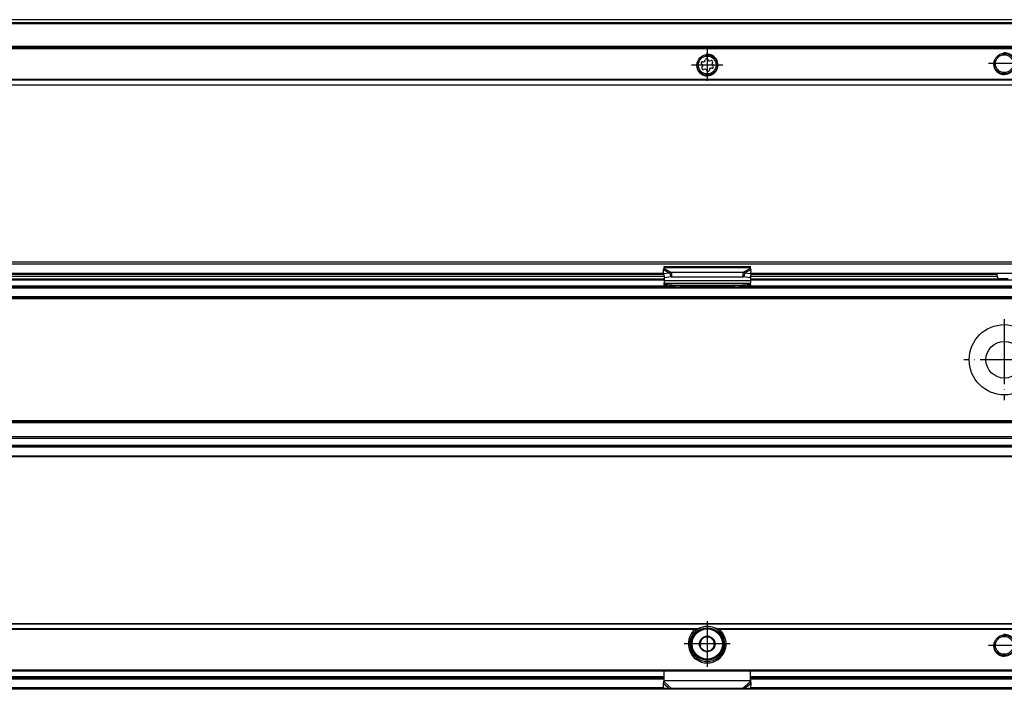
# Model space of a CAD drawing. Header units: millimetres. Extents: x -418 to 1275, y -151 to 443.
# Tile 39 of 47: x 707 to 890, y 310 to 434. Entities that reach past the tile are written whole.
import ezdxf

# ---------------------------------------------------------------- set-up
doc = ezdxf.new("R2010")
doc.units = ezdxf.units.MM
doc.linetypes.add('DOT_CENTER', pattern=[14, 12, -1, 0, -1])
doc.layers.add('1', color=7, linetype='Continuous')

# ---------------------------------------------------------------- blocks, each defined once
blk = doc.blocks.new('SOPORTE_SV2__27', base_point=(552.1, 421.37))
at = {"color": 7, "linetype": 'Continuous'}
for p, q in [((1212.1, 433.51), (567.1, 433.51)), ((1227.1, 428.37), (552.1, 428.37)), ((833.71, 425.15), (833.53, 425.34)), ((833.62, 424.64), (833.75, 424.87)), ((833.7, 425.73), (833.96, 425.73)), ((834.18, 425.9), (834.25, 426.15)), ((834.68, 426.21), (834.81, 425.98)), ((835.06, 425.88), (835.32, 425.94)), ((835.58, 425.6), (835.45, 425.37)), ((835.49, 425.09), (835.67, 424.9)), ((834.13, 424.37), (833.88, 424.3)), ((834.52, 424.03), (834.39, 424.26)), ((835.02, 424.34), (834.95, 424.09)), ((835.5, 424.51), (835.24, 424.51)), ((1227.1, 421.37), (552.1, 421.37))]:
    blk.add_line(p, q, dxfattribs=at)
at = {"color": 3, "linetype": 'Continuous'}
for p, q in [((1212.1, 433.49), (567.1, 433.49)), ((1212.1, 432.91), (567.1, 432.91)), ((1212.1, 432.73), (567.1, 432.73)), ((1227.1, 428.57), (552.1, 428.57)), ((552.1, 428.17), (1227.1, 428.17)), ((1227.1, 422.45), (552.1, 422.45)), ((1227.1, 422.31), (552.1, 422.31)), ((552.1, 421.43), (1227.1, 421.43))]:
    blk.add_line(p, q, dxfattribs=at)
at = {"color": 7, "linetype": 'Continuous'}
for centre, radius in [((834.6, 425.12), 1.9), ((834.6, 425.12), 1.65), ((889.6, 425.37), 1.9), ((889.6, 425.37), 1.65)]:
    blk.add_circle(centre, radius, dxfattribs=at)
for centre, start, end in [((833.7, 425.5), 90.5656, 223.8716), ((833.55, 424.99), 330.5656, 43.8716), ((833.96, 425.97), 270.5656, 343.8716), ((834.48, 426.09), 30.1519, 163.8716), ((835.01, 426.1), 210.1519, 283.4579), ((835.38, 425.71), 330.5656, 103.4579), ((835.65, 425.25), 150.5656, 223.8716), ((835.5, 424.74), 270.5656, 43.8716), ((833.82, 424.53), 150.5656, 283.8716), ((834.19, 424.14), 30.5656, 103.8716), ((834.72, 424.15), 210.5656, 343.8706), ((835.24, 424.27), 90.5656, 163.8706)]:
    blk.add_arc(centre, 0.233, start, end, dxfattribs=at)
at = {"layer": '1', "color": 2, "linetype": 'DOT_CENTER'}
for p, q in [((834.6, 428.02), (834.6, 422.22)), ((837.5, 425.12), (831.7, 425.12)), ((892.5, 425.37), (886.7, 425.37))]:
    blk.add_line(p, q, dxfattribs=at)
at = {"layer": '1', "color": 30, "linetype": 'Continuous'}
for centre in [(834.6, 425.12), (889.6, 425.37)]:
    blk.add_arc(centre, 2, 175, 95, dxfattribs=at)
blk = doc.blocks.new('Bottom5', base_point=(639.6, 427.44))
blk.add_blockref('SOPORTE_SV2__27', (552.1, 421.37))
blk = doc.blocks.new('SOPORTE_SV2__32', base_point=(552.1, 352.55))
at = {"color": 7, "linetype": 'Continuous'}
for p, q in [((553.4, 388.65), (1225.8, 388.65)), ((553.53, 388.3), (1225.67, 388.3)), ((622.69, 386.55), (826.51, 386.55)), ((826.51, 386.43), (826.49, 387.23)), ((827.68, 386.61), (826.51, 386.43)), ((826.6, 387.82), (842.6, 387.82)), ((826.6, 387.61), (826.6, 387.82)), ((826.6, 387.43), (826.6, 387.61)), ((827.68, 386.61), (827.79, 386.17)), ((828.01, 386.7), (828.01, 386.19)), ((841.19, 386.7), (828.01, 386.7)), ((841.19, 386.7), (841.19, 386.19)), ((841.52, 386.61), (841.41, 386.17)), ((842.69, 386.43), (841.52, 386.61)), ((842.6, 387.61), (842.6, 387.82)), ((842.6, 387.43), (842.6, 387.61)), ((842.69, 386.43), (842.71, 387.23)), ((842.69, 386.55), (888.16, 386.55)), ((888.16, 386.55), (891.04, 386.55)), ((622.6, 385.55), (826.6, 385.55)), ((826.51, 386.43), (826.69, 385.7)), ((826.6, 386.08), (826.6, 385.21)), ((826.6, 385.21), (826.6, 384.72)), ((826.6, 384.72), (842.6, 384.72)), ((826.6, 384.44), (826.6, 384.72)), ((827.87, 385.88), (826.69, 385.7)), ((827.79, 386.17), (827.87, 385.88)), ((828.01, 386.19), (828.01, 385.85)), ((841.19, 385.85), (828.01, 385.85)), ((841.19, 386.19), (841.19, 385.85)), ((841.41, 386.17), (841.33, 385.88)), ((842.51, 385.7), (841.33, 385.88)), ((842.69, 386.43), (842.51, 385.7)), ((842.6, 386.08), (842.6, 385.21)), ((842.6, 385.55), (888.91, 385.55)), ((842.6, 385.21), (842.6, 384.72)), ((842.6, 384.44), (842.6, 384.72)), ((888.29, 386.05), (888.29, 386.35)), ((890.29, 385.55), (888.91, 385.55)), ((622.6, 384.05), (826.6, 384.05)), ((826.6, 384.44), (826.6, 384.26)), ((826.6, 384.26), (826.6, 384.05)), ((826.6, 384.05), (829.36, 384.05)), ((831.6, 384.06), (828.09, 384.33)), ((828.09, 384.22), (828.09, 384.33)), ((828.09, 384.15), (829.36, 384.05)), ((829.36, 384.05), (831.6, 384.05)), ((831.6, 384.06), (831.6, 384.05)), ((837.6, 384.06), (831.6, 384.06)), ((831.6, 384.05), (837.6, 384.05)), ((841.11, 384.33), (837.6, 384.06)), ((837.6, 384.06), (837.6, 384.05)), ((837.6, 384.05), (839.84, 384.05)), ((839.84, 384.05), (841.11, 384.15)), ((839.84, 384.05), (842.6, 384.05)), ((841.11, 384.33), (841.11, 384.22)), ((842.6, 384.44), (842.6, 384.26)), ((842.6, 384.26), (842.6, 384.05)), ((842.6, 384.05), (936.6, 384.05)), ((567.1, 382.05), (1212.1, 382.05)), ((1212.1, 359.05), (567.1, 359.05)), ((1212.1, 356.27), (567.1, 356.27)), ((1212.1, 354.55), (567.1, 354.55)), ((1227.1, 352.55), (552.1, 352.55))]:
    blk.add_line(p, q, dxfattribs=at)
at = {"color": 3, "linetype": 'Continuous'}
for p, q in [((622.69, 386.6), (826.51, 386.6)), ((826.49, 387.23), (827.68, 386.61)), ((826.6, 387.61), (842.6, 387.61)), ((826.6, 387.43), (828.01, 386.7)), ((842.6, 387.43), (841.19, 386.7)), ((842.71, 387.23), (841.52, 386.61)), ((842.69, 386.6), (936.51, 386.6)), ((622.6, 386.05), (826.6, 386.05)), ((622.6, 385.35), (826.6, 385.35)), ((826.53, 386.35), (622.67, 386.35)), ((826.6, 385.21), (842.6, 385.21)), ((842.6, 386.05), (888.29, 386.05)), ((842.6, 385.35), (936.6, 385.35)), ((888.29, 386.35), (842.67, 386.35)), ((567.1, 383.85), (1212.1, 383.85)), ((622.6, 384.25), (826.6, 384.25)), ((828.09, 384.33), (841.11, 384.33)), ((828.09, 384.15), (828.09, 384.22)), ((841.11, 384.22), (841.11, 384.15)), ((842.6, 384.25), (936.6, 384.25)), ((1227.1, 381.85), (552.1, 381.85)), ((567.1, 382.25), (1212.1, 382.25)), ((1227.1, 359.25), (552.1, 359.25)), ((1212.1, 358.85), (567.1, 358.85)), ((1212.1, 355.99), (567.1, 355.99)), ((1227.1, 354.35), (552.1, 354.35)), ((1212.1, 354.67), (567.1, 354.67)), ((552.1, 352.75), (1227.1, 352.75))]:
    blk.add_line(p, q, dxfattribs=at)
at = {"color": 7, "linetype": 'Continuous'}
for radius in [6.5, 3.4]:
    blk.add_circle((889.6, 370.55), radius, dxfattribs=at)
for points, knots in [([(826.49, 387.23), (826.5, 387.25), (826.52, 387.29), (826.54, 387.34), (826.57, 387.39), (826.59, 387.42), (826.6, 387.43)], [0, 0, 0, 0, 0.0669463, 0.1234866, 0.179919, 0.233329, 0.233329, 0.233329, 0.233329]), ([(828.01, 386.7), (827.99, 386.7), (827.93, 386.69), (827.85, 386.66), (827.77, 386.64), (827.71, 386.62), (827.68, 386.61)], [0, 0, 0, 0, 0.0849289, 0.1704941, 0.2526182, 0.3435203, 0.3435203, 0.3435203, 0.3435203]), ([(841.52, 386.61), (841.49, 386.62), (841.44, 386.64), (841.35, 386.66), (841.27, 386.68), (841.21, 386.7), (841.19, 386.7)], [0, 0, 0, 0, 0.0868093, 0.1730263, 0.2556026, 0.3435203, 0.3435203, 0.3435203, 0.3435203]), ([(842.71, 387.23), (842.7, 387.24), (842.68, 387.28), (842.66, 387.34), (842.63, 387.39), (842.61, 387.42), (842.6, 387.43)], [0, 0, 0, 0, 0.0583422, 0.1234865, 0.1799189, 0.2333289, 0.2333289, 0.2333289, 0.2333289]), ([(888.29, 386.35), (888.29, 386.35), (888.29, 386.35), (888.29, 386.36), (888.29, 386.38), (888.28, 386.39), (888.28, 386.41), (888.27, 386.43), (888.27, 386.45), (888.26, 386.47), (888.25, 386.48), (888.24, 386.5), (888.22, 386.52), (888.2, 386.53), (888.19, 386.54), (888.18, 386.55), (888.17, 386.55), (888.16, 386.55), (888.16, 386.55)], [0, 0, 0, 0, 0.0032229, 0.0063371, 0.0246045, 0.045819, 0.0650328, 0.0838026, 0.1030778, 0.1217135, 0.1373314, 0.1561037, 0.1863832, 0.2138931, 0.2251504, 0.2378773, 0.2498632, 0.2594458, 0.2594458, 0.2594458, 0.2594458]), ([(828.01, 385.85), (828, 385.85), (827.98, 385.85), (827.94, 385.86), (827.9, 385.87), (827.88, 385.88), (827.87, 385.88)], [0, 0, 0, 0, 0.0383658, 0.0760959, 0.1140041, 0.1512902, 0.1512902, 0.1512902, 0.1512902]), ([(841.33, 385.88), (841.32, 385.88), (841.3, 385.87), (841.26, 385.86), (841.22, 385.85), (841.2, 385.85), (841.19, 385.85)], [0, 0, 0, 0, 0.0372861, 0.0751943, 0.1129244, 0.1512902, 0.1512902, 0.1512902, 0.1512902]), ([(888.29, 386.05), (888.29, 386.04), (888.29, 386.02), (888.29, 385.98), (888.3, 385.94), (888.3, 385.9), (888.32, 385.85), (888.34, 385.79), (888.37, 385.74), (888.41, 385.7), (888.44, 385.67), (888.5, 385.63), (888.58, 385.59), (888.68, 385.56), (888.8, 385.55), (888.87, 385.55), (888.91, 385.55)], [0, 0, 0, 0, 0.0323545, 0.0700792, 0.1074609, 0.138882, 0.2023959, 0.2686227, 0.3257328, 0.3745878, 0.425743, 0.474372, 0.5784292, 0.6876468, 0.7990082, 0.9187138, 0.9187138, 0.9187138, 0.9187138]), ([(828.09, 384.33), (827.97, 384.34), (827.72, 384.36), (827.35, 384.39), (826.97, 384.42), (826.72, 384.43), (826.6, 384.44)], [0, 0, 0, 0, 0.373701, 0.747543, 1.12115, 1.494893, 1.494893, 1.494893, 1.494893]), ([(826.6, 384.26), (826.72, 384.25), (826.97, 384.23), (827.35, 384.2), (827.72, 384.18), (827.97, 384.16), (828.09, 384.15)], [0, 0, 0, 0, 0.373697, 0.747255, 1.121052, 1.494694, 1.494694, 1.494694, 1.494694]), ([(842.6, 384.44), (842.48, 384.43), (842.23, 384.42), (841.85, 384.39), (841.48, 384.36), (841.23, 384.34), (841.11, 384.33)], [0, 0, 0, 0, 0.373742, 0.74735, 1.121191, 1.494893, 1.494893, 1.494893, 1.494893]), ([(841.11, 384.15), (841.23, 384.16), (841.48, 384.18), (841.85, 384.2), (842.23, 384.23), (842.48, 384.25), (842.6, 384.26)], [0, 0, 0, 0, 0.373642, 0.747439, 1.120997, 1.494694, 1.494694, 1.494694, 1.494694])]:
    blk.add_open_spline(points, degree=3, knots=knots, dxfattribs=at)
at = {"layer": '1', "color": 2, "linetype": 'DOT_CENTER'}
for p, q in [((889.6, 378.05), (889.6, 363.05)), ((897.1, 370.55), (882.1, 370.55))]:
    blk.add_line(p, q, dxfattribs=at)
blk = doc.blocks.new('Front7', base_point=(639.6, 370.6))
blk.add_blockref('SOPORTE_SV2__32', (552.1, 352.55))
blk = doc.blocks.new('SOPORTE_SV2__56', base_point=(552.1, 309.53))
at = {"color": 7, "linetype": 'Continuous'}
for p, q in [((1227.1, 321.67), (552.1, 321.67)), ((832.25, 320.17), (832.61, 320.17)), ((834.78, 319.35), (834.45, 319.21)), ((835.07, 319.13), (834.78, 319.35)), ((836.59, 320.17), (836.95, 320.17)), ((833.32, 317.72), (833.27, 317.36)), ((833.27, 317.36), (833.56, 317.14)), ((833.45, 318.79), (833.4, 318.43)), ((833.79, 318.93), (833.45, 318.79)), ((835.93, 318.48), (835.64, 318.7)), ((835.75, 317.05), (835.8, 317.41)), ((835.88, 318.12), (835.93, 318.48)), ((834.13, 316.71), (834.42, 316.49)), ((834.42, 316.49), (834.75, 316.63)), ((835.41, 316.91), (835.75, 317.05)), ((553.6, 312.92), (1225.6, 312.92)), ((826.6, 311.2), (826.6, 312.92)), ((842.6, 311.2), (842.6, 312.92)), ((622.6, 311.67), (826.6, 311.67)), ((826.54, 310.8), (826.49, 310.63)), ((826.51, 309.74), (826.49, 310.63)), ((826.6, 311.18), (826.6, 311.2)), ((826.6, 310.89), (826.6, 311.18)), ((842.6, 311.67), (936.6, 311.67)), ((842.6, 311.18), (842.6, 311.2)), ((842.6, 310.89), (842.6, 311.18)), ((842.71, 310.63), (842.66, 310.8)), ((842.69, 309.74), (842.71, 310.63)), ((1212.1, 309.53), (567.1, 309.53)), ((827.68, 309.61), (826.51, 309.74)), ((841.19, 309.68), (828.01, 309.68)), ((842.69, 309.74), (841.52, 309.61))]:
    blk.add_line(p, q, dxfattribs=at)
at = {"color": 3, "linetype": 'Continuous'}
for p, q in [((1227.1, 321.61), (552.1, 321.61)), ((832.61, 320.73), (616.59, 320.73)), ((832.33, 320.59), (616.87, 320.59)), ((942.61, 320.73), (836.59, 320.73)), ((942.33, 320.59), (836.87, 320.59)), ((834.96, 314.69), (834.24, 314.69)), ((553.4, 313.12), (1225.8, 313.12)), ((622.6, 311.87), (826.6, 311.87)), ((842.6, 311.87), (936.6, 311.87)), ((826.6, 311.38), (622.6, 311.38)), ((826.49, 310.63), (827.68, 309.61)), ((826.6, 311.18), (842.6, 311.18)), ((826.6, 310.89), (828.01, 309.68)), ((842.6, 310.89), (841.19, 309.68)), ((842.71, 310.63), (841.52, 309.61)), ((936.6, 311.38), (842.6, 311.38)), ((826.51, 309.82), (622.69, 309.82)), ((936.51, 309.82), (842.69, 309.82))]:
    blk.add_line(p, q, dxfattribs=at)
at = {"color": 7, "linetype": 'Continuous'}
for centre, radius in [((834.6, 317.92), 3), ((834.6, 317.92), 1.45), ((889.6, 317.67), 1.9), ((889.6, 317.67), 1.65), ((834.6, 317.92), 0.05)]:
    blk.add_circle(centre, radius, dxfattribs=at)
at = {"color": 3, "linetype": 'Continuous'}
blk.add_circle((834.6, 317.92), 2.8, dxfattribs=at)
at = {"color": 7, "linetype": 'Continuous'}
for radius, start, end in [(3.25, 112.6199, 67.3801), (3.25, 67.3801, 112.6199), (3.5, 130.3552, 49.6448), (1.3, 96.839, 128.7237), (1.3, 68.7237, 96.839), (1.3, 36.839, 68.7237), (1.3, 156.839, 188.7237), (1.3, 128.7237, 156.839), (1.3, 308.7237, 336.839), (1.3, 8.7237, 36.839), (1.3, 336.839, 8.7237), (1.3, 216.839, 248.7237), (1.3, 276.839, 308.7237)]:
    blk.add_arc((834.6, 317.92), radius, start, end, dxfattribs=at)
for points, knots in [([(832.61, 320.73), (832.67, 320.75), (832.79, 320.79), (832.98, 320.84), (833.16, 320.88), (833.29, 320.91), (833.35, 320.92)], [0, 0, 0, 0, 0.1901218, 0.3787731, 0.5718207, 0.763547, 0.763547, 0.763547, 0.763547]), ([(835.85, 320.92), (835.91, 320.91), (836.04, 320.88), (836.22, 320.84), (836.41, 320.79), (836.53, 320.75), (836.59, 320.73)], [0, 0, 0, 0, 0.1913805, 0.384016, 0.5730603, 0.7635471, 0.7635471, 0.7635471, 0.7635471]), ([(832.33, 320.59), (832.34, 320.6), (832.36, 320.61), (832.4, 320.63), (832.43, 320.65), (832.48, 320.68), (832.54, 320.71), (832.59, 320.72), (832.61, 320.73)], [0, 0, 0, 0, 0.0380214, 0.0796474, 0.1151228, 0.1585175, 0.2443337, 0.31333, 0.31333, 0.31333, 0.31333]), ([(836.59, 320.73), (836.61, 320.72), (836.66, 320.7), (836.72, 320.68), (836.77, 320.65), (836.8, 320.63), (836.84, 320.61), (836.86, 320.6), (836.87, 320.59)], [0, 0, 0, 0, 0.0793997, 0.1547809, 0.1953428, 0.2336516, 0.2787853, 0.3133325, 0.3133325, 0.3133325, 0.3133325]), ([(826.49, 310.63), (826.5, 310.65), (826.52, 310.69), (826.55, 310.76), (826.57, 310.82), (826.59, 310.87), (826.6, 310.89)], [0, 0, 0, 0, 0.0660342, 0.1356749, 0.2077706, 0.2833141, 0.2833141, 0.2833141, 0.2833141]), ([(826.54, 310.8), (826.55, 310.84), (826.57, 310.9), (826.58, 311.01), (826.6, 311.1), (826.6, 311.17), (826.6, 311.2)], [0, 0, 0, 0, 0.1157036, 0.21058, 0.3123664, 0.4089231, 0.4089231, 0.4089231, 0.4089231]), ([(842.6, 311.2), (842.6, 311.17), (842.6, 311.11), (842.61, 311.01), (842.63, 310.9), (842.65, 310.84), (842.66, 310.8)], [0, 0, 0, 0, 0.0890373, 0.1983431, 0.2932195, 0.4089231, 0.4089231, 0.4089231, 0.4089231]), ([(842.71, 310.63), (842.7, 310.65), (842.68, 310.69), (842.65, 310.76), (842.63, 310.82), (842.61, 310.87), (842.6, 310.89)], [0, 0, 0, 0, 0.0660342, 0.1356749, 0.2077706, 0.2833141, 0.2833141, 0.2833141, 0.2833141]), ([(828.01, 309.68), (827.99, 309.67), (827.93, 309.66), (827.85, 309.64), (827.77, 309.62), (827.71, 309.61), (827.68, 309.61)], [0, 0, 0, 0, 0.0858283, 0.1715137, 0.2550732, 0.3386073, 0.3386073, 0.3386073, 0.3386073]), ([(841.52, 309.61), (841.49, 309.61), (841.44, 309.62), (841.35, 309.64), (841.27, 309.66), (841.21, 309.67), (841.19, 309.68)], [0, 0, 0, 0, 0.0797881, 0.1670936, 0.252779, 0.3386073, 0.3386073, 0.3386073, 0.3386073])]:
    blk.add_open_spline(points, degree=3, knots=knots, dxfattribs=at)
at = {"layer": '1', "color": 2, "linetype": 'DOT_CENTER'}
for p, q in [((834.6, 322.17), (834.6, 313.67)), ((838.85, 317.92), (830.35, 317.92)), ((892.5, 317.67), (886.7, 317.67))]:
    blk.add_line(p, q, dxfattribs=at)
at = {"layer": '1', "color": 30, "linetype": 'Continuous'}
blk.add_arc((889.6, 317.67), 2, 175, 95, dxfattribs=at)
blk.add_arc((889.6, 317.67), 2, 175, 95, dxfattribs=at)
blk = doc.blocks.new('Top5', base_point=(639.6, 315.6))
blk.add_blockref('SOPORTE_SV2__56', (552.1, 309.53))

msp = doc.modelspace()

# ---------------------------------------------------------------- block references
for name, p in [('Bottom5', (639.6, 427.44)), ('Front7', (639.6, 370.6)), ('Top5', (639.6, 315.6))]:
    msp.add_blockref(name, p)

doc.saveas('drawing.dxf')
